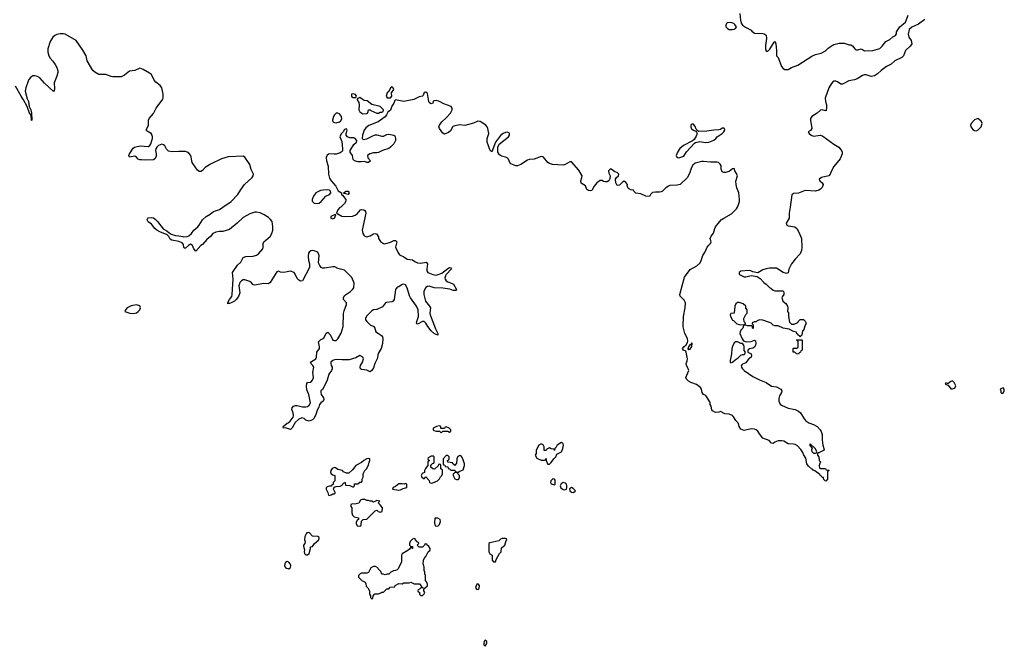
# Model space of a CAD drawing. Header units: inches. Extents: x 1980008 to 2252673, y 74414 to 260562.
# Tile 221 of 228: x 2228071 to 2239702, y 194814 to 202215. Entities that reach past the tile are written whole.
import ezdxf

# ---------------------------------------------------------------- set-up
doc = ezdxf.new("R2010")
doc.units = ezdxf.units.IN
doc.header["$MEASUREMENT"] = 0
for name, color, linetype in [('C2129', 7, 'Continuous'), ('C2139', 7, 'Continuous'), ('C2220', 7, 'Continuous'), ('C2230', 7, 'Continuous')]:
    doc.layers.add(name, color=color, linetype=linetype)

msp = doc.modelspace()

# ---------------------------------------------------------------- linework, layer by layer
at = {"layer": 'C2129', "color": 5, "elevation": 40}
msp.add_lwpolyline([(2230000, 199569), (2229990, 199579), (2229950, 199597), (2229870, 199610), (2229850, 199624), (2229834, 199654), (2229813, 199673), (2229725, 199710), (2229693, 199730), (2229669, 199750), (2229630, 199801), (2229590, 199829), (2229579, 199850), (2229584, 199870), (2229590, 199876), (2229630, 199879), (2229650, 199874), (2229670, 199861), (2229701, 199830), (2229766, 199746), (2229810, 199721), (2229836, 199696), (2229862, 199682), (2229910, 199665), (2229950, 199663), (2230000, 199654)], dxfattribs=at)
at = {"layer": 'C2129', "color": 5, "elevation": 60}
msp.add_lwpolyline([(2229450, 198849), (2229390, 198837), (2229342, 198810), (2229322, 198790), (2229314, 198770), (2229324, 198764), (2229374, 198750), (2229410, 198744), (2229430, 198747), (2229450, 198751), (2229472, 198768), (2229489, 198790), (2229499, 198810), (2229490, 198835)], close=True, dxfattribs=at)
at = {"layer": 'C2139', "color": 5, "elevation": 40}
for points in [[(2231865, 200000), (2231850, 199992), (2231831, 199970), (2231814, 199930), (2231822, 199922), (2231830, 199922), (2231876, 199896), (2231909, 199889), (2232004, 199896), (2232033, 199907), (2232057, 199923), (2232099, 199970), (2232110, 199974), (2232138, 199970), (2232150, 199963), (2232158, 199950), (2232161, 199930), (2232116, 199730), (2232124, 199690), (2232135, 199670), (2232150, 199657), (2232171, 199651), (2232210, 199664), (2232250, 199687), (2232270, 199691), (2232287, 199687), (2232311, 199650), (2232311, 199630), (2232335, 199595), (2232370, 199571), (2232386, 199566), (2232453, 199587), (2232490, 199606), (2232510, 199606), (2232526, 199590), (2232511, 199530), (2232540, 199460), (2232558, 199438), (2232610, 199414), (2232648, 199388), (2232710, 199378), (2232738, 199358), (2232770, 199343), (2232810, 199339), (2232872, 199352), (2232890, 199330), (2232879, 199270), (2232880, 199250), (2232893, 199230), (2232950, 199204), (2232990, 199198), (2233016, 199204), (2233057, 199223), (2233130, 199278), (2233150, 199287), (2233163, 199283), (2233171, 199271), (2233110, 199207), (2233100, 199190), (2233094, 199166), (2233097, 199150), (2233110, 199130), (2233130, 199117), (2233181, 199101), (2233197, 199090), (2233231, 199030), (2233222, 199018), (2233190, 199018), (2233151, 199031), (2233070, 199043), (2232969, 199049), (2232910, 199067), (2232890, 199065), (2232870, 199052), (2232846, 199010), (2232844, 198970), (2232863, 198890), (2232914, 198830), (2232922, 198810), (2232917, 198750), (2232920, 198730), (2232983, 198563), (2233011, 198510), (2233012, 198488), (2232970, 198506), (2232930, 198540), (2232891, 198590), (2232870, 198630), (2232851, 198651), (2232830, 198650), (2232770, 198619), (2232762, 198622), (2232757, 198630), (2232761, 198650), (2232781, 198710), (2232779, 198790), (2232760, 198830), (2232686, 198930), (2232675, 198955), (2232650, 199049), (2232630, 199084), (2232610, 199090), (2232590, 199087), (2232550, 199061), (2232530, 199054), (2232511, 199029), (2232494, 198910), (2232481, 198890), (2232470, 198883), (2232404, 198876), (2232391, 198869), (2232358, 198822), (2232290, 198792), (2232250, 198789), (2232230, 198776), (2232170, 198717), (2232156, 198690), (2232158, 198670), (2232170, 198651), (2232210, 198611), (2232253, 198593), (2232267, 198570), (2232279, 198530), (2232308, 198508), (2232346, 198486), (2232356, 198470), (2232361, 198450), (2232356, 198390), (2232341, 198330), (2232306, 198274), (2232295, 198210), (2232266, 198154), (2232250, 198105), (2232230, 198070), (2232210, 198056), (2232170, 198075), (2232110, 198084), (2232099, 198090), (2232095, 198110), (2232099, 198130), (2232119, 198170), (2232132, 198210), (2232123, 198230), (2232090, 198249), (2232040, 198220), (2231963, 198197), (2231876, 198196), (2231817, 198203), (2231790, 198199), (2231770, 198189), (2231748, 198172), (2231745, 198155), (2231751, 198130), (2231762, 198110), (2231763, 198090), (2231756, 198070), (2231723, 198030), (2231704, 197956), (2231665, 197875), (2231650, 197849), (2231627, 197830), (2231627, 197810), (2231634, 197790), (2231661, 197750), (2231664, 197730), (2231655, 197710), (2231627, 197690), (2231613, 197670), (2231603, 197637), (2231588, 197610), (2231570, 197550), (2231548, 197510), (2231530, 197488), (2231490, 197474), (2231450, 197485), (2231430, 197503), (2231406, 197514), (2231370, 197498), (2231324, 197456), (2231290, 197394), (2231270, 197374), (2231210, 197394), (2231186, 197390), (2231185, 197410), (2231229, 197450), (2231244, 197455), (2231267, 197473), (2231301, 197519), (2231305, 197535), (2231303, 197570), (2231287, 197610), (2231289, 197630), (2231306, 197650), (2231330, 197659), (2231350, 197659), (2231410, 197642), (2231450, 197641), (2231470, 197648), (2231490, 197664), (2231505, 197690), (2231487, 197790), (2231465, 197845), (2231458, 197890), (2231462, 197918), (2231472, 197928), (2231510, 197934), (2231530, 197956), (2231541, 197990), (2231535, 198050), (2231544, 198110), (2231533, 198130), (2231513, 198150), (2231505, 198170), (2231570, 198211), (2231576, 198230), (2231583, 198290), (2231612, 198330), (2231614, 198350), (2231601, 198410), (2231626, 198434), (2231665, 198455), (2231690, 198512), (2231710, 198525), (2231741, 198490), (2231770, 198431), (2231790, 198425), (2231810, 198427), (2231830, 198444), (2231870, 198513), (2231894, 198590), (2231896, 198744), (2231903, 198777), (2231933, 198853), (2231932, 198872), (2231896, 198910), (2231897, 198930), (2231910, 198956), (2231977, 199003), (2232004, 199030), (2232017, 199050), (2232023, 199103), (2231995, 199170), (2231910, 199255), (2231830, 199278), (2231795, 199295), (2231770, 199298), (2231670, 199280), (2231650, 199281), (2231634, 199290), (2231616, 199310), (2231602, 199342), (2231609, 199430), (2231593, 199470), (2231550, 199487), (2231530, 199489), (2231510, 199485), (2231491, 199470), (2231483, 199457), (2231477, 199423), (2231481, 199370), (2231493, 199330), (2231495, 199290), (2231411, 199129), (2231390, 199125), (2231370, 199137), (2231350, 199159), (2231327, 199210), (2231312, 199230), (2231270, 199244), (2231190, 199228), (2231152, 199232), (2231130, 199245), (2231110, 199239), (2231030, 199110), (2231010, 199095), (2230950, 199098), (2230850, 199078), (2230830, 199084), (2230809, 199109), (2230790, 199121), (2230730, 199144), (2230710, 199143), (2230690, 199132), (2230670, 199110), (2230666, 199094), (2230661, 199070), (2230672, 198990), (2230654, 198946), (2230629, 198910), (2230608, 198890), (2230570, 198870), (2230550, 198862), (2230537, 198863), (2230530, 198858), (2230530, 198875), (2230550, 198910), (2230576, 198944), (2230583, 198970), (2230591, 199151), (2230584, 199230), (2230644, 199316), (2230683, 199350), (2230712, 199408), (2230741, 199419), (2230830, 199423), (2230870, 199434), (2230892, 199450), (2230942, 199510), (2230948, 199530), (2230948, 199570), (2230955, 199590), (2231030, 199656), (2231049, 199690), (2231061, 199730), (2231063, 199770), (2231052, 199830), (2231030, 199861), (2231010, 199879), (2230959, 199910), (2230910, 199933), (2230870, 199943), (2230850, 199943), (2230790, 199924), (2230710, 199878), (2230641, 199810), (2230550, 199738), (2230470, 199715), (2230430, 199715), (2230390, 199707), (2230351, 199690), (2230326, 199654), (2230280, 199620), (2230230, 199561), (2230211, 199550), (2230150, 199482), (2230130, 199508), (2230112, 199550), (2230090, 199563), (2230064, 199550), (2230030, 199517), (2230018, 199518), (2230010, 199526), (2230005, 199565), (2230000, 199569)], [(2230000, 199654), (2230010, 199652), (2230050, 199655), (2230070, 199662), (2230101, 199690), (2230130, 199730), (2230174, 199770), (2230192, 199790), (2230230, 199850), (2230273, 199890), (2230323, 199917), (2230359, 199950), (2230430, 199973), (2230470, 200000)], [(2237172, 200000), (2237162, 199930), (2237161, 199870), (2237126, 199810), (2237135, 199790), (2237150, 199782), (2237229, 199769), (2237250, 199748), (2237279, 199699), (2237306, 199630), (2237310, 199530), (2237306, 199490), (2237292, 199448), (2237233, 199387), (2237188, 199330), (2237157, 199270), (2237150, 199226), (2237130, 199218), (2237090, 199229), (2237010, 199279), (2236930, 199279), (2236890, 199274), (2236850, 199262), (2236790, 199226), (2236730, 199238), (2236708, 199250), (2236690, 199253), (2236590, 199246), (2236569, 199230), (2236571, 199210), (2236581, 199201), (2236630, 199178), (2236650, 199178), (2236712, 199192), (2236782, 199182), (2236817, 199157), (2236862, 199110), (2236890, 199092), (2236930, 199052), (2236945, 199045), (2236970, 199022), (2236990, 199012), (2237090, 199014), (2237097, 198997), (2237098, 198970), (2237079, 198941), (2237075, 198930), (2237077, 198917), (2237086, 198890), (2237122, 198862), (2237141, 198830), (2237146, 198810), (2237142, 198770), (2237152, 198752), (2237151, 198710), (2237164, 198644), (2237190, 198618), (2237220, 198620), (2237262, 198638), (2237266, 198650), (2237290, 198674), (2237330, 198674), (2237350, 198654), (2237362, 198630), (2237344, 198596), (2237330, 198546), (2237318, 198542), (2237312, 198488), (2237298, 198482), (2237290, 198466), (2237282, 198482), (2237266, 198490), (2237262, 198502), (2237250, 198506), (2237246, 198526), (2237210, 198534), (2237159, 198559), (2237090, 198573), (2237030, 198601), (2236990, 198598), (2236970, 198608), (2236948, 198630), (2236930, 198639), (2236850, 198665), (2236810, 198669), (2236782, 198658), (2236770, 198648), (2236753, 198647), (2236725, 198635), (2236724, 198624), (2236734, 198610), (2236734, 198570), (2236730, 198566), (2236726, 198570), (2236726, 198590), (2236718, 198598), (2236670, 198598), (2236650, 198606), (2236630, 198606), (2236622, 198598), (2236612, 198570), (2236591, 198550), (2236581, 198530), (2236578, 198510), (2236605, 198445), (2236623, 198423), (2236651, 198411), (2236710, 198415), (2236751, 198431), (2236762, 198422), (2236766, 198390), (2236763, 198370), (2236750, 198349), (2236730, 198337), (2236691, 198329), (2236672, 198310), (2236674, 198290), (2236711, 198270), (2236716, 198250), (2236711, 198230), (2236678, 198202), (2236650, 198162), (2236610, 198146), (2236601, 198139), (2236594, 198126), (2236597, 198110), (2236608, 198090), (2236628, 198070), (2236730, 197999), (2236810, 197960), (2236890, 197930), (2236950, 197887), (2237010, 197877), (2237062, 197850), (2237073, 197830), (2237071, 197810), (2237047, 197773), (2237039, 197741), (2237038, 197710), (2237054, 197674), (2237070, 197662), (2237150, 197625), (2237230, 197610), (2237270, 197590), (2237295, 197570), (2237339, 197499), (2237359, 197479), (2237393, 197453), (2237450, 197434), (2237491, 197410), (2237527, 197370), (2237539, 197350), (2237550, 197314), (2237551, 197250), (2237558, 197190), (2237572, 197152), (2237574, 197130), (2237510, 197098), (2237502, 197098), (2237494, 197090), (2237494, 197070), (2237511, 197051), (2237514, 197010), (2237534, 196990), (2237524, 196976), (2237514, 196950), (2237518, 196918), (2237530, 196914), (2237590, 196914), (2237598, 196898), (2237630, 196894), (2237634, 196890), (2237618, 196882), (2237614, 196870), (2237612, 196790), (2237594, 196766), (2237587, 196767), (2237570, 196786), (2237566, 196806), (2237550, 196808), (2237542, 196822), (2237530, 196829), (2237523, 196843), (2237465, 196885), (2237449, 196890), (2237441, 196901), (2237425, 196910), (2237390, 196941), (2237368, 196970), (2237356, 197036), (2237330, 197079), (2237322, 197102), (2237299, 197139), (2237260, 197180), (2237230, 197197), (2237210, 197202), (2237150, 197204), (2237096, 197236), (2237070, 197240), (2237030, 197240), (2236993, 197227), (2236970, 197209), (2236950, 197213), (2236923, 197243), (2236850, 197274), (2236810, 197322), (2236790, 197356), (2236771, 197371), (2236750, 197380), (2236710, 197381), (2236630, 197364), (2236590, 197378), (2236570, 197409), (2236564, 197444), (2236530, 197481), (2236505, 197525), (2236490, 197541), (2236450, 197554), (2236400, 197560), (2236350, 197588), (2236330, 197578), (2236290, 197575), (2236254, 197594), (2236246, 197606), (2236239, 197650), (2236229, 197669), (2236229, 197690), (2236223, 197703), (2236176, 197776), (2236149, 197790), (2236134, 197810), (2236125, 197850), (2236114, 197870), (2236067, 197907), (2235998, 197930), (2235970, 197945), (2235949, 197970), (2235941, 197990), (2235977, 198070), (2235964, 198104), (2235947, 198130), (2235944, 198150), (2235956, 198184), (2235960, 198210), (2235942, 198290), (2235939, 198299), (2235913, 198313), (2235901, 198330), (2235915, 198350), (2235944, 198376), (2235959, 198401), (2235962, 198418), (2235958, 198450), (2235930, 198510), (2235908, 198588), (2235913, 198710), (2235933, 198813), (2235936, 198870), (2235922, 198902), (2235872, 198950), (2235868, 198970), (2235926, 199174), (2235990, 199263), (2236070, 199306), (2236110, 199343), (2236123, 199370), (2236140, 199430), (2236170, 199473), (2236192, 199528), (2236210, 199554), (2236233, 199570), (2236238, 199590), (2236228, 199630), (2236241, 199659), (2236268, 199692), (2236281, 199750), (2236292, 199770), (2236358, 199850), (2236390, 199872), (2236479, 199921), (2236538, 199982), (2236550, 200000)]]:
    msp.add_lwpolyline(points, dxfattribs=at)
at = {"layer": 'C2139', "color": 5}
for points, elevation in [([(2231796, 199916), (2231747, 199890), (2231747, 199870), (2231770, 199864), (2231788, 199870), (2231806, 199910)], 40), ([(2236570, 198874), (2236550, 198874), (2236530, 198858), (2236518, 198830), (2236511, 198749), (2236470, 198746), (2236465, 198730), (2236467, 198710), (2236490, 198666), (2236504, 198664), (2236542, 198622), (2236590, 198611), (2236630, 198614), (2236642, 198618), (2236646, 198630), (2236628, 198648), (2236627, 198687), (2236650, 198734), (2236666, 198750), (2236666, 198790), (2236650, 198806), (2236648, 198830), (2236618, 198858)], 40), ([(2237270, 198266), (2237246, 198270), (2237227, 198287), (2237206, 198290), (2237206, 198330), (2237210, 198334), (2237250, 198334), (2237262, 198338), (2237266, 198350), (2237266, 198410), (2237262, 198422), (2237246, 198430), (2237250, 198434), (2237310, 198434), (2237314, 198430), (2237314, 198310), (2237298, 198302), (2237294, 198290), (2237278, 198282)], 40), ([(2236010, 198398), (2236000, 198380), (2235987, 198373), (2235971, 198350), (2235964, 198324), (2235970, 198314), (2235978, 198322), (2235990, 198323), (2236010, 198354), (2236015, 198390)], 40), ([(2236532, 198412), (2236510, 198397), (2236490, 198357), (2236483, 198330), (2236478, 198270), (2236462, 198190), (2236464, 198170), (2236470, 198163), (2236490, 198171), (2236521, 198199), (2236559, 198221), (2236590, 198252), (2236610, 198262), (2236630, 198262), (2236638, 198270), (2236646, 198290), (2236629, 198309), (2236629, 198350), (2236624, 198370), (2236610, 198389), (2236589, 198389), (2236550, 198409)], 40), ([(2239090, 197949), (2239070, 197942), (2239040, 197920), (2239030, 197918), (2239010, 197926), (2239002, 197910), (2239038, 197898), (2239070, 197856), (2239090, 197855), (2239110, 197863), (2239122, 197870), (2239129, 197890), (2239110, 197928)], 60), ([(2239690, 197868), (2239654, 197850), (2239662, 197830), (2239662, 197810), (2239670, 197802), (2239690, 197802), (2239702, 197830), (2239702, 197850)], 60), ([(2233030, 197418), (2232994, 197410), (2232954, 197390), (2232954, 197370), (2232964, 197364), (2232990, 197354), (2233030, 197354), (2233050, 197334), (2233070, 197354), (2233130, 197354), (2233150, 197342), (2233166, 197350), (2233166, 197370), (2233146, 197390), (2233110, 197406), (2233098, 197402), (2233090, 197386), (2233050, 197386), (2233046, 197390), (2233046, 197410)], 60), ([(2234470, 197226), (2234464, 197216), (2234422, 197190), (2234410, 197168), (2234392, 197150), (2234390, 197128), (2234382, 197142), (2234350, 197146), (2234330, 197158), (2234298, 197142), (2234292, 197128), (2234268, 197128), (2234266, 197170), (2234255, 197195), (2234230, 197206), (2234202, 197190), (2234174, 197130), (2234174, 197090), (2234162, 197070), (2234178, 197038), (2234230, 197014), (2234270, 197014), (2234282, 197018), (2234286, 197030), (2234292, 197032), (2234292, 197010), (2234305, 196970), (2234310, 196965), (2234330, 196966), (2234350, 196985), (2234381, 197030), (2234404, 197050), (2234416, 197084), (2234470, 197112), (2234489, 197150), (2234494, 197190), (2234490, 197206)], 60), ([(2237410, 197206), (2237404, 197196), (2237404, 197184), (2237434, 197154), (2237425, 197135), (2237430, 197114), (2237450, 197094), (2237470, 197094), (2237482, 197098), (2237486, 197110), (2237470, 197146)], 40), ([(2232190, 197034), (2232170, 197029), (2232138, 197010), (2232110, 196986), (2232042, 196950), (2232002, 196898), (2231960, 196860), (2231930, 196858), (2231896, 196876), (2231886, 196890), (2231830, 196902), (2231803, 196923), (2231790, 196926), (2231764, 196916), (2231745, 196890), (2231742, 196870), (2231751, 196851), (2231770, 196838), (2231794, 196830), (2231794, 196770), (2231774, 196750), (2231773, 196727), (2231758, 196722), (2231753, 196707), (2231730, 196706), (2231704, 196696), (2231693, 196687), (2231692, 196670), (2231712, 196632), (2231718, 196598), (2231730, 196594), (2231750, 196602), (2231770, 196614), (2231790, 196614), (2231798, 196622), (2231798, 196630), (2231778, 196670), (2231787, 196693), (2231810, 196702), (2231856, 196704), (2231882, 196718), (2231887, 196733), (2231902, 196738), (2231910, 196754), (2231914, 196750), (2231918, 196718), (2231972, 196712), (2232010, 196694), (2232026, 196710), (2232027, 196733), (2232067, 196733), (2232090, 196754), (2232110, 196754), (2232116, 196764), (2232118, 196790), (2232127, 196813), (2232128, 196850), (2232148, 196890), (2232168, 196910), (2232190, 196954), (2232198, 196990), (2232208, 197010), (2232206, 197030)], 60), ([(2232958, 197058), (2232930, 197058), (2232898, 197042), (2232894, 197030), (2232898, 197018), (2232914, 197010), (2232898, 197002), (2232894, 196990), (2232894, 196950), (2232864, 196916), (2232852, 196890), (2232852, 196868), (2232825, 196855), (2232814, 196830), (2232822, 196810), (2232850, 196794), (2232870, 196814), (2232910, 196772), (2232914, 196750), (2232930, 196742), (2232950, 196745), (2233006, 196770), (2233030, 196794), (2233043, 196817), (2233058, 196830), (2233066, 196850), (2233066, 196890), (2233062, 196902), (2233046, 196910), (2233046, 196950), (2233042, 196962), (2233030, 196966), (2233018, 196962), (2233013, 196947), (2232970, 196906), (2232950, 196909), (2232926, 196930), (2232927, 196953), (2232947, 196973), (2232962, 196978), (2232966, 196990), (2232966, 197050)], 60), ([(2233270, 197068), (2233245, 197055), (2233234, 197030), (2233232, 196970), (2233218, 196962), (2233210, 196948), (2233202, 196962), (2233186, 196970), (2233182, 196982), (2233127, 196987), (2233126, 197010), (2233142, 197018), (2233146, 197030), (2233146, 197050), (2233130, 197066), (2233110, 197066), (2233074, 197030), (2233074, 196970), (2233078, 196958), (2233093, 196953), (2233098, 196938), (2233130, 196934), (2233134, 196914), (2233154, 196910), (2233158, 196898), (2233170, 196894), (2233210, 196894), (2233218, 196878), (2233233, 196873), (2233250, 196872), (2233270, 196882), (2233310, 196898), (2233326, 196950), (2233325, 196970), (2233304, 197030), (2233290, 197055)], 60), ([(2233210, 196866), (2233192, 196848), (2233191, 196830), (2233212, 196792), (2233230, 196785), (2233250, 196785), (2233258, 196790), (2233268, 196810), (2233268, 196830), (2233246, 196850), (2233242, 196862)], 60), ([(2234370, 196794), (2234346, 196770), (2234343, 196750), (2234350, 196732), (2234390, 196722), (2234398, 196730), (2234395, 196775), (2234388, 196788)], 60), ([(2232630, 196738), (2232612, 196728), (2232590, 196735), (2232550, 196734), (2232510, 196702), (2232482, 196690), (2232474, 196670), (2232550, 196659), (2232570, 196661), (2232602, 196678), (2232646, 196690), (2232646, 196730)], 60), ([(2234490, 196749), (2234467, 196733), (2234456, 196710), (2234465, 196685), (2234490, 196667), (2234510, 196663), (2234529, 196671), (2234535, 196690), (2234534, 196710), (2234529, 196730), (2234519, 196739)], 60), ([(2234590, 196689), (2234566, 196674), (2234571, 196650), (2234590, 196636), (2234610, 196631), (2234630, 196642), (2234635, 196650), (2234610, 196679)], 60), ([(2232147, 196547), (2232113, 196547), (2232098, 196542), (2232076, 196504), (2232030, 196494), (2232002, 196498), (2231982, 196490), (2231984, 196464), (2231994, 196450), (2231994, 196390), (2232004, 196364), (2232024, 196344), (2232074, 196330), (2232074, 196310), (2232058, 196302), (2232044, 196276), (2232044, 196264), (2232058, 196238), (2232090, 196234), (2232102, 196238), (2232106, 196250), (2232107, 196293), (2232128, 196312), (2232170, 196314), (2232270, 196414), (2232290, 196422), (2232306, 196406), (2232330, 196398), (2232353, 196407), (2232355, 196450), (2232330, 196486), (2232306, 196510), (2232326, 196530), (2232290, 196535), (2232250, 196518), (2232230, 196528), (2232210, 196529), (2232190, 196538), (2232170, 196538)], 60), ([(2233010, 196328), (2232974, 196326), (2232973, 196273), (2232978, 196238), (2233010, 196234), (2233030, 196254), (2233042, 196290), (2233038, 196310)], 60), ([(2231490, 196159), (2231465, 196155), (2231456, 196144), (2231441, 196110), (2231436, 196070), (2231442, 196050), (2231438, 196030), (2231425, 196010), (2231423, 195997), (2231435, 195955), (2231431, 195930), (2231435, 195910), (2231450, 195895), (2231470, 195895), (2231489, 195910), (2231506, 195970), (2231506, 195990), (2231530, 195992), (2231555, 196030), (2231604, 196070), (2231609, 196090), (2231604, 196104), (2231592, 196112), (2231530, 196115)], 60), ([(2232730, 196086), (2232710, 196078), (2232682, 196050), (2232674, 196030), (2232674, 196010), (2232690, 195994), (2232713, 195993), (2232712, 195970), (2232706, 195970), (2232702, 195982), (2232690, 195986), (2232677, 195963), (2232655, 195945), (2232590, 195906), (2232582, 195890), (2232582, 195810), (2232542, 195730), (2232530, 195718), (2232510, 195708), (2232486, 195706), (2232454, 195690), (2232430, 195668), (2232413, 195667), (2232390, 195658), (2232370, 195668), (2232350, 195666), (2232336, 195696), (2232306, 195730), (2232302, 195742), (2232276, 195756), (2232250, 195758), (2232220, 195740), (2232190, 195686), (2232170, 195678), (2232110, 195678), (2232094, 195670), (2232074, 195650), (2232074, 195630), (2232114, 195590), (2232154, 195570), (2232162, 195550), (2232164, 195524), (2232184, 195504), (2232202, 195470), (2232202, 195430), (2232214, 195410), (2232214, 195390), (2232230, 195374), (2232242, 195378), (2232246, 195410), (2232268, 195432), (2232310, 195434), (2232336, 195444), (2232350, 195454), (2232370, 195454), (2232410, 195494), (2232430, 195494), (2232448, 195512), (2232502, 195518), (2232508, 195532), (2232550, 195554), (2232590, 195552), (2232610, 195562), (2232670, 195562), (2232690, 195572), (2232730, 195552), (2232794, 195550), (2232814, 195530), (2232818, 195518), (2232834, 195510), (2232834, 195506), (2232810, 195506), (2232793, 195487), (2232778, 195482), (2232774, 195470), (2232778, 195458), (2232793, 195453), (2232794, 195430), (2232802, 195422), (2232810, 195414), (2232830, 195414), (2232850, 195434), (2232858, 195450), (2232846, 195470), (2232846, 195494), (2232888, 195530), (2232887, 195547), (2232876, 195576), (2232866, 195590), (2232866, 195650), (2232858, 195670), (2232858, 195690), (2232849, 195709), (2232849, 195750), (2232839, 195790), (2232842, 195830), (2232848, 195852), (2232870, 195874), (2232898, 195930), (2232918, 195950), (2232918, 195970), (2232902, 196002), (2232886, 196010), (2232882, 196022), (2232870, 196026), (2232858, 196022), (2232854, 196010), (2232830, 195986), (2232790, 195986), (2232766, 196010), (2232786, 196030), (2232782, 196042), (2232767, 196047), (2232746, 196070), (2232742, 196082)], 60), ([(2233810, 196086), (2233770, 196086), (2233750, 196078), (2233730, 196058), (2233624, 196036), (2233613, 196027), (2233612, 195930), (2233625, 195905), (2233654, 195890), (2233652, 195830), (2233670, 195812), (2233690, 195812), (2233700, 195840), (2233738, 195910), (2233758, 195930), (2233764, 195976), (2233802, 196010), (2233818, 196062), (2233826, 196070), (2233822, 196082)], 60), ([(2231230, 195814), (2231210, 195802), (2231203, 195790), (2231201, 195770), (2231210, 195742), (2231250, 195731), (2231270, 195745), (2231273, 195767), (2231267, 195790), (2231250, 195809)], 60), ([(2233490, 195549), (2233470, 195549), (2233455, 195510), (2233468, 195488), (2233490, 195486), (2233498, 195502), (2233501, 195530)], 60), ([(2233570, 194888), (2233558, 194870), (2233552, 194850), (2233554, 194830), (2233570, 194814), (2233588, 194850), (2233588, 194870)], 60)]:
    msp.add_lwpolyline(points, close=True, dxfattribs=dict(at, elevation=elevation))
at = {"layer": 'C2220', "color": 5, "elevation": 40}
msp.add_lwpolyline([(2230000, 200658), (2229950, 200660), (2229874, 200654), (2229830, 200664), (2229805, 200685), (2229786, 200726), (2229770, 200739), (2229750, 200744), (2229710, 200731), (2229690, 200709), (2229680, 200690), (2229676, 200670), (2229684, 200630), (2229682, 200598), (2229667, 200573), (2229650, 200561), (2229555, 200555), (2229510, 200561), (2229490, 200559), (2229470, 200569), (2229453, 200590), (2229430, 200604), (2229369, 200590), (2229361, 200610), (2229367, 200630), (2229410, 200696), (2229429, 200711), (2229495, 200725), (2229590, 200718), (2229610, 200730), (2229621, 200750), (2229640, 200810), (2229642, 200830), (2229637, 200850), (2229623, 200870), (2229577, 200897), (2229567, 200910), (2229592, 200970), (2229594, 201030), (2229602, 201050), (2229650, 201108), (2229685, 201170), (2229762, 201278), (2229766, 201294), (2229765, 201335), (2229751, 201410), (2229730, 201437), (2229679, 201479), (2229660, 201500), (2229627, 201567), (2229605, 201585), (2229530, 201626), (2229490, 201641), (2229430, 201617), (2229370, 201609), (2229310, 201561), (2229270, 201542), (2229170, 201541), (2229150, 201543), (2229090, 201567), (2229008, 201568), (2228957, 201597), (2228936, 201616), (2228870, 201729), (2228855, 201790), (2228816, 201856), (2228738, 201970), (2228610, 202044), (2228588, 202048), (2228550, 202048), (2228510, 202039), (2228487, 202030), (2228463, 202010), (2228430, 201958), (2228404, 201870), (2228404, 201830), (2228414, 201790), (2228430, 201761), (2228464, 201724), (2228490, 201686), (2228511, 201650), (2228521, 201610), (2228521, 201590), (2228511, 201550), (2228479, 201470), (2228483, 201397), (2228480, 201380), (2228470, 201369), (2228366, 201466), (2228310, 201530), (2228283, 201544), (2228252, 201552), (2228228, 201552), (2228204, 201536), (2228181, 201510), (2228171, 201490), (2228144, 201410), (2228135, 201370), (2228160, 201280), (2228175, 201250), (2228183, 201190), (2228203, 201150), (2228211, 201110), (2228214, 201030), (2228210, 201026), (2228207, 201087), (2228198, 201098), (2228190, 201098), (2228159, 201190), (2228116, 201270), (2228087, 201310), (2228023, 201430)], dxfattribs=at)
at = {"layer": 'C2230', "color": 5, "elevation": 40}
for points in [[(2236576, 202290), (2236585, 202210), (2236595, 202175), (2236611, 202151), (2236645, 202125), (2236710, 202091), (2236719, 202079), (2236750, 202057), (2236851, 202051), (2236867, 202047), (2236890, 202032), (2236894, 201994), (2236881, 201910), (2236881, 201870), (2236890, 201842), (2236910, 201845), (2236932, 201868), (2236982, 201950), (2236990, 201958), (2236995, 201955), (2237003, 201930), (2237011, 201850), (2237012, 201790), (2237031, 201770), (2237070, 201662), (2237090, 201638), (2237110, 201626), (2237150, 201627), (2237189, 201650), (2237263, 201677), (2237430, 201786), (2237470, 201806), (2237540, 201820), (2237590, 201847), (2237622, 201878), (2237669, 201911), (2237690, 201921), (2237750, 201936), (2237810, 201938), (2237870, 201918), (2237890, 201918), (2237910, 201905), (2237936, 201870), (2237950, 201861), (2237970, 201859), (2238011, 201871), (2238025, 201865), (2238050, 201846), (2238150, 201851), (2238230, 201876), (2238258, 201902), (2238302, 201958), (2238350, 201981), (2238387, 202013), (2238416, 202030), (2238427, 202050), (2238429, 202070), (2238469, 202131), (2238533, 202187), (2238567, 202270)], [(2238764, 202216), (2238690, 202163), (2238610, 202127), (2238580, 202100), (2238565, 202045), (2238576, 202010), (2238603, 201970), (2238608, 201930), (2238590, 201902), (2238533, 201850), (2238510, 201790), (2238492, 201768), (2238410, 201728), (2238365, 201690), (2238310, 201664), (2238246, 201614), (2238205, 201575), (2238170, 201553), (2238130, 201545), (2238070, 201564), (2238050, 201564), (2238025, 201555), (2237965, 201515), (2237934, 201506), (2237865, 201495), (2237790, 201452), (2237770, 201455), (2237730, 201483), (2237710, 201490), (2237690, 201490), (2237677, 201483), (2237659, 201461), (2237629, 201411), (2237586, 201290), (2237589, 201250), (2237603, 201210), (2237603, 201177), (2237596, 201144), (2237590, 201139), (2237550, 201151), (2237530, 201146), (2237490, 201110), (2237430, 201073), (2237414, 201050), (2237413, 201027), (2237427, 200930), (2237413, 200907), (2237386, 200890), (2237396, 200870), (2237422, 200850), (2237450, 200841), (2237530, 200850), (2237558, 200838), (2237690, 200744), (2237749, 200709), (2237778, 200670), (2237786, 200650), (2237786, 200630), (2237762, 200570), (2237690, 200482), (2237659, 200430), (2237644, 200390), (2237630, 200372), (2237543, 200350), (2237515, 200330), (2237522, 200310), (2237551, 200290), (2237561, 200270), (2237550, 200234), (2237530, 200212), (2237510, 200201), (2237470, 200191), (2237350, 200197), (2237270, 200168), (2237210, 200161), (2237192, 200148), (2237172, 200000)], [(2236550, 200000), (2236556, 200010), (2236572, 200068), (2236573, 200090), (2236565, 200170), (2236542, 200230), (2236533, 200270), (2236532, 200308), (2236549, 200370), (2236538, 200398), (2236518, 200430), (2236510, 200458), (2236490, 200455), (2236450, 200421), (2236410, 200409), (2236390, 200409), (2236370, 200418), (2236357, 200450), (2236356, 200490), (2236345, 200510), (2236327, 200527), (2236310, 200532), (2236230, 200532), (2236150, 200541), (2236130, 200541), (2236082, 200530), (2236050, 200519), (2236024, 200496), (2236007, 200470), (2235987, 200410), (2235959, 200350), (2235872, 200270), (2235838, 200262), (2235750, 200255), (2235734, 200250), (2235702, 200230), (2235665, 200190), (2235650, 200183), (2235630, 200177), (2235580, 200180), (2235547, 200173), (2235522, 200150), (2235510, 200128), (2235466, 200130), (2235410, 200158), (2235350, 200168), (2235326, 200190), (2235322, 200202), (2235290, 200206), (2235262, 200222), (2235248, 200248), (2235249, 200270), (2235233, 200293), (2235210, 200309), (2235190, 200298), (2235158, 200262), (2235130, 200258), (2235114, 200290), (2235109, 200330), (2235122, 200350), (2235145, 200370), (2235149, 200390), (2235130, 200409), (2235100, 200420), (2235070, 200443), (2235050, 200452), (2235025, 200430), (2235030, 200402), (2235046, 200370), (2235044, 200336), (2235031, 200310), (2235010, 200299), (2234990, 200299), (2234966, 200306), (2234950, 200315), (2234930, 200315), (2234890, 200289), (2234871, 200270), (2234856, 200250), (2234830, 200198), (2234810, 200195), (2234790, 200199), (2234769, 200210), (2234754, 200254), (2234715, 200275), (2234705, 200285), (2234701, 200310), (2234713, 200350), (2234714, 200370), (2234705, 200390), (2234677, 200437), (2234590, 200538), (2234570, 200537), (2234515, 200505), (2234490, 200496), (2234364, 200504), (2234330, 200515), (2234310, 200530), (2234260, 200590), (2234250, 200597), (2234230, 200599), (2234150, 200566), (2234090, 200562), (2234070, 200555), (2233990, 200503), (2233950, 200489), (2233930, 200491), (2233872, 200512), (2233860, 200530), (2233846, 200566), (2233830, 200582), (2233810, 200591), (2233762, 200602), (2233738, 200618), (2233720, 200650), (2233718, 200682), (2233719, 200710), (2233736, 200744), (2233846, 200830), (2233857, 200850), (2233857, 200870), (2233850, 200879), (2233830, 200886), (2233810, 200882), (2233782, 200870), (2233750, 200846), (2233693, 200770), (2233650, 200654), (2233630, 200669), (2233593, 200770), (2233593, 200810), (2233614, 200870), (2233601, 200930), (2233593, 200950), (2233577, 200970), (2233510, 201013), (2233484, 201016), (2233430, 200994), (2233330, 200967), (2233270, 200973), (2233210, 200963), (2233187, 200953), (2233159, 200901), (2233137, 200883), (2233090, 200864), (2233070, 200873), (2233029, 200930), (2233022, 200950), (2233030, 200970), (2233057, 201010), (2233110, 201056), (2233159, 201110), (2233180, 201150), (2233179, 201170), (2233168, 201190), (2233080, 201220), (2233030, 201247), (2232990, 201262), (2232963, 201257), (2232956, 201250), (2232950, 201229), (2232930, 201222), (2232925, 201225), (2232910, 201238), (2232905, 201250), (2232890, 201342), (2232870, 201361), (2232850, 201354), (2232839, 201321), (2232828, 201312), (2232790, 201304), (2232728, 201272), (2232610, 201250), (2232510, 201268), (2232501, 201259), (2232491, 201229), (2232466, 201194), (2232450, 201148), (2232418, 201122), (2232405, 201090), (2232390, 201069), (2232305, 201010), (2232194, 200966), (2232161, 200939), (2232141, 200910), (2232119, 200850), (2232118, 200810), (2232130, 200801), (2232170, 200808), (2232250, 200849), (2232270, 200854), (2232290, 200856), (2232350, 200840), (2232370, 200841), (2232410, 200861), (2232430, 200863), (2232492, 200852), (2232502, 200842), (2232512, 200812), (2232510, 200790), (2232490, 200750), (2232452, 200710), (2232430, 200694), (2232356, 200670), (2232310, 200646), (2232290, 200642), (2232250, 200644), (2232209, 200631), (2232178, 200610), (2232185, 200585), (2232215, 200550), (2232191, 200530), (2232170, 200530), (2232150, 200539), (2232105, 200535), (2232070, 200537), (2232028, 200548), (2232010, 200564), (2232002, 200610), (2231974, 200650), (2231974, 200670), (2232020, 200740), (2232049, 200770), (2232055, 200790), (2232030, 200815), (2232019, 200819), (2231970, 200819), (2231942, 200830), (2231928, 200850), (2231928, 200870), (2231938, 200910), (2231930, 200926), (2231910, 200918), (2231891, 200889), (2231870, 200868), (2231851, 200830), (2231866, 200806), (2231875, 200775), (2231885, 200690), (2231886, 200670), (2231881, 200660), (2231858, 200642), (2231810, 200628), (2231785, 200625), (2231728, 200632), (2231704, 200616), (2231693, 200587), (2231697, 200550), (2231716, 200484), (2231721, 200390), (2231730, 200345), (2231750, 200311), (2231807, 200250), (2231834, 200194), (2231874, 200170), (2231872, 200150), (2231883, 200143), (2231922, 200090), (2231922, 200070), (2231910, 200045), (2231870, 200003), (2231865, 200000)], [(2230470, 200000), (2230570, 200067), (2230650, 200150), (2230679, 200201), (2230727, 200270), (2230819, 200350), (2230831, 200370), (2230834, 200390), (2230806, 200446), (2230790, 200504), (2230776, 200530), (2230730, 200590), (2230710, 200602), (2230534, 200594), (2230456, 200570), (2230324, 200510), (2230261, 200470), (2230230, 200433), (2230210, 200424), (2230190, 200421), (2230170, 200439), (2230115, 200515), (2230108, 200530), (2230094, 200610), (2230070, 200640), (2230050, 200652), (2230030, 200657), (2230000, 200658)]]:
    msp.add_lwpolyline(points, dxfattribs=at)
at = {"layer": 'C2230', "color": 5}
for points, elevation in [([(2236470, 202182), (2236430, 202178), (2236422, 202170), (2236412, 202150), (2236412, 202130), (2236432, 202110), (2236450, 202098), (2236490, 202098), (2236510, 202105), (2236526, 202110), (2236538, 202130), (2236520, 202160), (2236506, 202170)], 40), ([(2232010, 201339), (2231990, 201334), (2231990, 201307), (2232010, 201296), (2232030, 201298), (2232042, 201298), (2232048, 201310), (2232038, 201330)], 40), ([(2232470, 201424), (2232451, 201410), (2232431, 201369), (2232412, 201350), (2232402, 201310), (2232413, 201293), (2232450, 201292), (2232468, 201310), (2232462, 201350), (2232489, 201390), (2232484, 201410)], 40), ([(2232090, 201295), (2232058, 201282), (2232058, 201270), (2232076, 201236), (2232082, 201210), (2232079, 201150), (2232088, 201128), (2232125, 201105), (2232170, 201106), (2232178, 201110), (2232188, 201130), (2232190, 201151), (2232210, 201151), (2232221, 201141), (2232290, 201112), (2232310, 201112), (2232330, 201122), (2232350, 201122), (2232366, 201130), (2232368, 201150), (2232329, 201189), (2232230, 201212), (2232175, 201255), (2232142, 201262), (2232115, 201275)], 40), ([(2231830, 201113), (2231810, 201112), (2231790, 201092), (2231780, 201070), (2231768, 201030), (2231769, 201009), (2231790, 200999), (2231810, 200998), (2231850, 201008), (2231862, 201018), (2231875, 201045), (2231874, 201070), (2231850, 201105)], 40), ([(2236030, 200982), (2236010, 200982), (2236001, 200970), (2235999, 200950), (2236008, 200928), (2236030, 200911), (2236058, 200898), (2236065, 200885), (2236072, 200872), (2236062, 200838), (2236039, 200801), (2236017, 200783), (2235911, 200730), (2235870, 200693), (2235842, 200650), (2235827, 200610), (2235832, 200590), (2235850, 200583), (2235870, 200587), (2235915, 200605), (2235947, 200653), (2236043, 200757), (2236055, 200765), (2236104, 200776), (2236170, 200766), (2236210, 200768), (2236270, 200791), (2236295, 200810), (2236310, 200831), (2236368, 200870), (2236390, 200892), (2236399, 200910), (2236395, 200930), (2236390, 200935), (2236370, 200933), (2236350, 200919), (2236330, 200913), (2236272, 200912), (2236190, 200900), (2236095, 200895), (2236082, 200902), (2236063, 200923), (2236050, 200955)], 40), ([(2239390, 201049), (2239350, 201034), (2239311, 200990), (2239301, 200970), (2239307, 200950), (2239330, 200918), (2239350, 200906), (2239370, 200903), (2239390, 200911), (2239428, 200950), (2239442, 200990), (2239430, 201018)], 60), ([(2231710, 200206), (2231657, 200203), (2231624, 200196), (2231570, 200169), (2231560, 200160), (2231542, 200130), (2231528, 200090), (2231528, 200070), (2231551, 200050), (2231590, 200045), (2231610, 200050), (2231634, 200066), (2231689, 200131), (2231730, 200151), (2231746, 200170), (2231744, 200190), (2231730, 200201)], 40), ([(2231950, 200149), (2231904, 200164), (2231898, 200170), (2231926, 200190), (2231950, 200191), (2231965, 200170)], 40)]:
    msp.add_lwpolyline(points, close=True, dxfattribs=dict(at, elevation=elevation))

doc.saveas('drawing.dxf')
